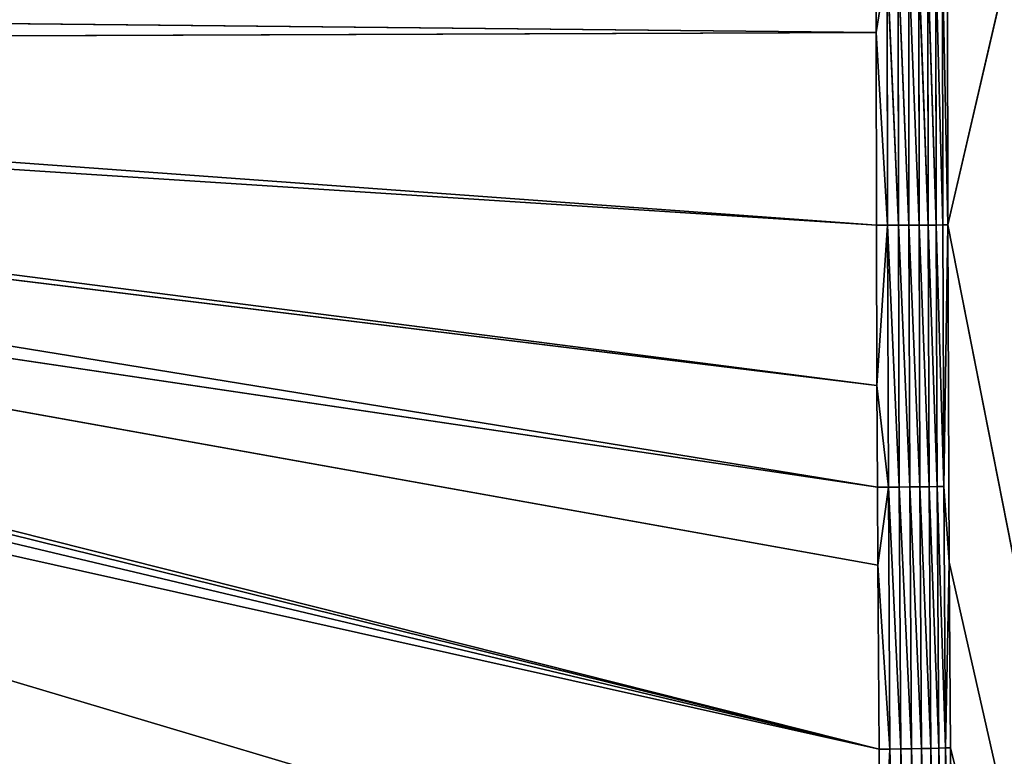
# Model space of a CAD drawing. Extents: x 0 to 500, y 0 to 420.
# Tile 193 of 256: x 384 to 442, y 156 to 199. Entities that reach past the tile are written whole.
import ezdxf

# ---------------------------------------------------------------- set-up
doc = ezdxf.new("R2010")
doc.units = 0
doc.header["$LTSCALE"] = 25.4
doc.layers.get('0').update_dxf_attribs({"linetype": 'CONTINUOUS'})

# ---------------------------------------------------------------- blocks, each defined once
blk = doc.blocks.new('5902539864175_-_S_STL')
at = {"color": 0}
for p, q in [((438.89, 36.285, 233.169), (468.654, 100.113, 105.087)), ((438.89, 36.285, 233.169), (468.654, 100.113, 105.087)), ((438.89, 36.285, 233.169), (468.654, 100.113, 384.122)), ((438.89, 36.285, 233.169), (468.654, 100.113, 384.122)), ((438.973, 36.463, 252.96), (468.654, 100.113, 384.122)), ((438.973, 36.463, 252.96), (468.654, 100.113, 384.122)), ((468.654, 100.113, 384.122), (439.048, 36.624, 263.855)), ((468.654, 100.113, 384.122), (439.048, 36.624, 263.855)), ((439.267, 37.093, 286.61), (438.753, 36.081, 263.866)), ((439.267, 37.093, 286.61), (438.753, 36.081, 263.866)), ((439.048, 36.624, 263.855), (439.267, 37.093, 286.61)), ((439.048, 36.624, 263.855), (439.267, 37.093, 286.61)), ((439.066, 36.752, 294.545), (438.362, 35.541, 263.878)), ((439.066, 36.752, 294.545), (438.362, 35.541, 263.878)), ((438.654, 35.868, 248.521), (438.973, 36.463, 252.96)), ((438.654, 35.868, 248.521), (438.973, 36.463, 252.96)), ((438.753, 36.081, 263.866), (439.066, 36.752, 294.545)), ((438.753, 36.081, 263.866), (439.066, 36.752, 294.545)), ((439.048, 36.624, 263.855), (438.753, 36.081, 263.866)), ((439.048, 36.624, 263.855), (438.753, 36.081, 263.866)), ((438.753, 36.081, 263.866), (438.973, 36.463, 252.96)), ((438.753, 36.081, 263.866), (438.973, 36.463, 252.96)), ((438.89, 36.285, 233.169), (438.973, 36.463, 252.96)), ((438.89, 36.285, 233.169), (438.973, 36.463, 252.96)), ((438.973, 36.463, 252.96), (439.048, 36.624, 263.855)), ((438.973, 36.463, 252.96), (439.048, 36.624, 263.855)), ((438.674, 36.212, 294.565), (437.894, 35.05, 263.89)), ((438.674, 36.212, 294.565), (437.894, 35.05, 263.89)), ((438.654, 35.868, 248.521), (438.206, 35.204, 233.177)), ((438.654, 35.868, 248.521), (438.206, 35.204, 233.177)), ((438.753, 36.081, 263.866), (438.264, 35.329, 248.529)), ((438.753, 36.081, 263.866), (438.264, 35.329, 248.529)), ((438.654, 35.868, 248.521), (438.264, 35.329, 248.529)), ((438.654, 35.868, 248.521), (438.264, 35.329, 248.529)), ((438.674, 36.212, 294.565), (438.362, 35.541, 263.878)), ((438.674, 36.212, 294.565), (438.362, 35.541, 263.878)), ((438.753, 36.081, 263.866), (438.362, 35.541, 263.878)), ((438.753, 36.081, 263.866), (438.362, 35.541, 263.878)), ((438.58, 35.71, 217.824), (438.89, 36.285, 233.169)), ((438.58, 35.71, 217.824), (438.89, 36.285, 233.169)), ((438.596, 35.743, 233.173), (438.89, 36.285, 233.169)), ((438.596, 35.743, 233.173), (438.89, 36.285, 233.169)), ((438.596, 35.743, 233.173), (438.654, 35.868, 248.521)), ((438.596, 35.743, 233.173), (438.654, 35.868, 248.521)), ((438.654, 35.868, 248.521), (438.89, 36.285, 233.169)), ((438.654, 35.868, 248.521), (438.89, 36.285, 233.169)), ((438.654, 35.868, 248.521), (438.753, 36.081, 263.866)), ((438.654, 35.868, 248.521), (438.753, 36.081, 263.866)), ((438.875, 36.252, 219.197), (438.89, 36.285, 233.169)), ((438.875, 36.252, 219.197), (438.89, 36.285, 233.169)), ((437.666, 35.292, 294.602), (436.769, 34.273, 263.911)), ((437.666, 35.292, 294.602), (436.769, 34.273, 263.911)), ((438.204, 35.719, 294.584), (437.358, 34.623, 263.901)), ((438.204, 35.719, 294.584), (437.358, 34.623, 263.901)), ((437.666, 35.292, 294.602), (437.358, 34.623, 263.901)), ((437.666, 35.292, 294.602), (437.358, 34.623, 263.901)), ((438.264, 35.329, 248.529), (437.739, 34.714, 233.18)), ((438.264, 35.329, 248.529), (437.739, 34.714, 233.18)), ((438.362, 35.541, 263.878), (437.796, 34.838, 248.537)), ((438.362, 35.541, 263.878), (437.796, 34.838, 248.537)), ((438.264, 35.329, 248.529), (437.796, 34.838, 248.537)), ((438.264, 35.329, 248.529), (437.796, 34.838, 248.537)), ((438.204, 35.719, 294.584), (437.894, 35.05, 263.89)), ((438.204, 35.719, 294.584), (437.894, 35.05, 263.89)), ((438.362, 35.541, 263.878), (437.894, 35.05, 263.89)), ((438.362, 35.541, 263.878), (437.894, 35.05, 263.89)), ((438.596, 35.743, 233.173), (438.191, 35.172, 217.823)), ((438.596, 35.743, 233.173), (438.191, 35.172, 217.823)), ((438.596, 35.743, 233.173), (438.206, 35.204, 233.177)), ((438.596, 35.743, 233.173), (438.206, 35.204, 233.177)), ((438.264, 35.329, 248.529), (438.206, 35.204, 233.177)), ((438.264, 35.329, 248.529), (438.206, 35.204, 233.177)), ((438.362, 35.541, 263.878), (438.264, 35.329, 248.529)), ((438.362, 35.541, 263.878), (438.264, 35.329, 248.529)), ((438.58, 35.71, 217.824), (438.596, 35.743, 233.173)), ((438.58, 35.71, 217.824), (438.596, 35.743, 233.173)), ((436.446, 34.679, 294.634), (435.499, 33.835, 263.929)), ((436.446, 34.679, 294.634), (435.499, 33.835, 263.929)), ((437.074, 34.942, 294.619), (436.143, 34.009, 263.921)), ((437.074, 34.942, 294.619), (436.143, 34.009, 263.921)), ((436.446, 34.679, 294.634), (436.143, 34.009, 263.921)), ((436.446, 34.679, 294.634), (436.143, 34.009, 263.921)), ((437.074, 34.942, 294.619), (436.769, 34.273, 263.911)), ((437.074, 34.942, 294.619), (436.769, 34.273, 263.911)), ((437.739, 34.714, 233.18), (437.189, 34.254, 217.822)), ((437.739, 34.714, 233.18), (437.189, 34.254, 217.822)), ((437.796, 34.838, 248.537), (437.204, 34.287, 233.184)), ((437.796, 34.838, 248.537), (437.204, 34.287, 233.184)), ((437.739, 34.714, 233.18), (437.204, 34.287, 233.184)), ((437.739, 34.714, 233.18), (437.204, 34.287, 233.184)), ((437.894, 35.05, 263.89), (437.261, 34.411, 248.544)), ((437.894, 35.05, 263.89), (437.261, 34.411, 248.544)), ((437.796, 34.838, 248.537), (437.261, 34.411, 248.544)), ((437.796, 34.838, 248.537), (437.261, 34.411, 248.544)), ((437.894, 35.05, 263.89), (437.358, 34.623, 263.901)), ((437.894, 35.05, 263.89), (437.358, 34.623, 263.901)), ((438.206, 35.204, 233.177), (437.723, 34.681, 217.823)), ((438.206, 35.204, 233.177), (437.723, 34.681, 217.823)), ((437.739, 34.714, 233.18), (437.723, 34.681, 217.823)), ((437.739, 34.714, 233.18), (437.723, 34.681, 217.823)), ((438.206, 35.204, 233.177), (437.739, 34.714, 233.18)), ((438.206, 35.204, 233.177), (437.739, 34.714, 233.18)), ((437.796, 34.838, 248.537), (437.739, 34.714, 233.18)), ((437.796, 34.838, 248.537), (437.739, 34.714, 233.18)), ((437.894, 35.05, 263.89), (437.796, 34.838, 248.537)), ((437.894, 35.05, 263.89), (437.796, 34.838, 248.537)), ((438.206, 35.204, 233.177), (438.191, 35.172, 217.823)), ((438.206, 35.204, 233.177), (438.191, 35.172, 217.823)), ((435.799, 34.506, 294.647), (435.499, 33.835, 263.929)), ((435.799, 34.506, 294.647), (435.499, 33.835, 263.929)), ((436.769, 34.273, 263.911), (436.048, 33.797, 248.557)), ((436.769, 34.273, 263.911), (436.048, 33.797, 248.557)), ((436.769, 34.273, 263.911), (436.143, 34.009, 263.921)), ((436.769, 34.273, 263.911), (436.143, 34.009, 263.921)), ((437.204, 34.287, 233.184), (436.601, 33.904, 217.821)), ((437.204, 34.287, 233.184), (436.601, 33.904, 217.821)), ((437.261, 34.411, 248.544), (436.616, 33.937, 233.187)), ((437.261, 34.411, 248.544), (436.616, 33.937, 233.187)), ((437.204, 34.287, 233.184), (436.616, 33.937, 233.187)), ((437.204, 34.287, 233.184), (436.616, 33.937, 233.187)), ((437.358, 34.623, 263.901), (436.672, 34.061, 248.551)), ((437.358, 34.623, 263.901), (436.672, 34.061, 248.551)), ((437.261, 34.411, 248.544), (436.672, 34.061, 248.551)), ((437.261, 34.411, 248.544), (436.672, 34.061, 248.551)), ((436.769, 34.273, 263.911), (436.672, 34.061, 248.551)), ((436.769, 34.273, 263.911), (436.672, 34.061, 248.551)), ((437.358, 34.623, 263.901), (436.769, 34.273, 263.911)), ((437.358, 34.623, 263.901), (436.769, 34.273, 263.911)), ((437.204, 34.287, 233.184), (437.189, 34.254, 217.822)), ((437.204, 34.287, 233.184), (437.189, 34.254, 217.822)), ((437.261, 34.411, 248.544), (437.204, 34.287, 233.184)), ((437.261, 34.411, 248.544), (437.204, 34.287, 233.184)), ((437.358, 34.623, 263.901), (437.261, 34.411, 248.544)), ((437.358, 34.623, 263.901), (437.261, 34.411, 248.544)), ((285.729, 23.068, 230.616), (434.948, 33.958, 275.14)), ((285.729, 23.068, 230.616), (434.948, 33.958, 275.14)), ((285.729, 23.068, 230.616), (434.856, 33.749, 263.935)), ((285.729, 23.068, 230.616), (434.856, 33.749, 263.935)), ((286.264, 23.068, 228.609), (434.856, 33.749, 263.935)), ((286.264, 23.068, 228.609), (434.856, 33.749, 263.935)), ((286.556, 23.068, 227.271), (434.856, 33.749, 263.935)), ((286.556, 23.068, 227.271), (434.856, 33.749, 263.935)), ((434.856, 33.749, 263.935), (286.688, 23.068, 226.576)), ((434.856, 33.749, 263.935), (286.688, 23.068, 226.576)), ((434.786, 33.59, 253.145), (286.688, 23.068, 226.576)), ((434.786, 33.59, 253.145), (286.688, 23.068, 226.576)), ((286.688, 23.068, 226.576), (434.762, 33.535, 248.567)), ((286.688, 23.068, 226.576), (434.762, 33.535, 248.567)), ((434.762, 33.535, 248.567), (286.997, 23.068, 224.522)), ((434.762, 33.535, 248.567), (286.997, 23.068, 224.522)), ((434.736, 33.476, 242.597), (435.405, 33.622, 248.563)), ((434.736, 33.476, 242.597), (435.405, 33.622, 248.563)), ((434.736, 33.476, 242.597), (434.762, 33.535, 248.567)), ((434.736, 33.476, 242.597), (434.762, 33.535, 248.567)), ((434.762, 33.535, 248.567), (435.405, 33.622, 248.563)), ((434.762, 33.535, 248.567), (435.405, 33.622, 248.563)), ((434.762, 33.535, 248.567), (434.786, 33.59, 253.145)), ((434.762, 33.535, 248.567), (434.786, 33.59, 253.145)), ((434.786, 33.59, 253.145), (435.499, 33.835, 263.929)), ((434.786, 33.59, 253.145), (435.499, 33.835, 263.929)), ((434.786, 33.59, 253.145), (434.856, 33.749, 263.935)), ((434.786, 33.59, 253.145), (434.856, 33.749, 263.935)), ((434.786, 33.59, 253.145), (435.405, 33.622, 248.563)), ((434.786, 33.59, 253.145), (435.405, 33.622, 248.563)), ((434.856, 33.749, 263.935), (434.948, 33.958, 275.14)), ((434.856, 33.749, 263.935), (434.948, 33.958, 275.14)), ((434.856, 33.749, 263.935), (435.499, 33.835, 263.929)), ((434.856, 33.749, 263.935), (435.499, 33.835, 263.929)), ((434.948, 33.958, 275.14), (435.499, 33.835, 263.929)), ((434.948, 33.958, 275.14), (435.499, 33.835, 263.929)), ((435.992, 33.672, 233.19), (435.335, 33.465, 217.821)), ((435.992, 33.672, 233.19), (435.335, 33.465, 217.821)), ((436.048, 33.797, 248.557), (435.349, 33.497, 233.192)), ((436.048, 33.797, 248.557), (435.349, 33.497, 233.192)), ((435.992, 33.672, 233.19), (435.349, 33.497, 233.192)), ((435.992, 33.672, 233.19), (435.349, 33.497, 233.192)), ((435.405, 33.622, 248.563), (435.349, 33.497, 233.192)), ((435.405, 33.622, 248.563), (435.349, 33.497, 233.192)), ((436.143, 34.009, 263.921), (435.405, 33.622, 248.563)), ((436.143, 34.009, 263.921), (435.405, 33.622, 248.563)), ((435.499, 33.835, 263.929), (435.405, 33.622, 248.563)), ((435.499, 33.835, 263.929), (435.405, 33.622, 248.563)), ((436.048, 33.797, 248.557), (435.405, 33.622, 248.563)), ((436.048, 33.797, 248.557), (435.405, 33.622, 248.563)), ((436.143, 34.009, 263.921), (435.499, 33.835, 263.929)), ((436.143, 34.009, 263.921), (435.499, 33.835, 263.929)), ((436.616, 33.937, 233.187), (435.977, 33.64, 217.821)), ((436.616, 33.937, 233.187), (435.977, 33.64, 217.821)), ((435.992, 33.672, 233.19), (435.977, 33.64, 217.821)), ((435.992, 33.672, 233.19), (435.977, 33.64, 217.821)), ((436.672, 34.061, 248.551), (435.992, 33.672, 233.19)), ((436.672, 34.061, 248.551), (435.992, 33.672, 233.19)), ((436.616, 33.937, 233.187), (435.992, 33.672, 233.19)), ((436.616, 33.937, 233.187), (435.992, 33.672, 233.19)), ((436.048, 33.797, 248.557), (435.992, 33.672, 233.19)), ((436.048, 33.797, 248.557), (435.992, 33.672, 233.19)), ((436.672, 34.061, 248.551), (436.048, 33.797, 248.557)), ((436.672, 34.061, 248.551), (436.048, 33.797, 248.557)), ((436.143, 34.009, 263.921), (436.048, 33.797, 248.557)), ((436.143, 34.009, 263.921), (436.048, 33.797, 248.557)), ((436.616, 33.937, 233.187), (436.601, 33.904, 217.821)), ((436.616, 33.937, 233.187), (436.601, 33.904, 217.821)), ((436.672, 34.061, 248.551), (436.616, 33.937, 233.187)), ((436.672, 34.061, 248.551), (436.616, 33.937, 233.187)), ((434.736, 33.476, 242.597), (286.997, 23.068, 224.522)), ((434.736, 33.476, 242.597), (286.997, 23.068, 224.522)), ((434.736, 33.476, 242.597), (287.093, 23.068, 223.653)), ((434.736, 33.476, 242.597), (287.093, 23.068, 223.653)), ((434.707, 33.411, 233.194), (287.093, 23.068, 223.653)), ((434.707, 33.411, 233.194), (287.093, 23.068, 223.653)), ((434.707, 33.411, 233.194), (287.192, 23.068, 222.453)), ((434.707, 33.411, 233.194), (287.192, 23.068, 222.453)), ((434.692, 33.377, 221.872), (287.192, 23.068, 222.453)), ((434.692, 33.377, 221.872), (287.192, 23.068, 222.453)), ((434.692, 33.377, 221.872), (287.27, 23.068, 220.378)), ((434.692, 33.377, 221.872), (287.27, 23.068, 220.378)), ((434.692, 33.377, 221.872), (435.349, 33.497, 233.192)), ((434.692, 33.377, 221.872), (435.349, 33.497, 233.192)), ((434.692, 33.377, 221.872), (435.335, 33.465, 217.821)), ((434.692, 33.377, 221.872), (435.335, 33.465, 217.821)), ((434.692, 33.377, 221.872), (434.707, 33.411, 233.194)), ((434.692, 33.377, 221.872), (434.707, 33.411, 233.194)), ((434.692, 33.377, 220), (434.692, 33.377, 221.872)), ((434.692, 33.377, 220), (434.692, 33.377, 221.872)), ((434.707, 33.411, 233.194), (435.349, 33.497, 233.192)), ((434.707, 33.411, 233.194), (435.349, 33.497, 233.192)), ((434.707, 33.411, 233.194), (434.736, 33.476, 242.597)), ((434.707, 33.411, 233.194), (434.736, 33.476, 242.597)), ((435.349, 33.497, 233.192), (434.736, 33.476, 242.597)), ((435.349, 33.497, 233.192), (434.736, 33.476, 242.597)), ((435.349, 33.497, 233.192), (435.335, 33.465, 217.821)), ((435.349, 33.497, 233.192), (435.335, 33.465, 217.821))]:
    blk.add_line(p, q, dxfattribs=at)
mesh = blk.add_polyface(dxfattribs=at)
corners = [(468.654, 100.113, 105.087), (438.875, 36.252, 219.197), (438.89, 36.285, 233.169)]
mesh.append_faces([[corners[k] for k in face] for face in [(0, 1, 2)]], dxfattribs={"color": 0})
mesh = blk.add_polyface(dxfattribs=at)
corners = [(468.654, 100.113, 105.087), (438.89, 36.285, 233.169), (468.654, 100.113, 384.122)]
mesh.append_faces([[corners[k] for k in face] for face in [(0, 1, 2)]], dxfattribs={"color": 0})
mesh = blk.add_polyface(dxfattribs=at)
corners = [(468.654, 100.113, 384.122), (438.89, 36.285, 233.169), (438.973, 36.463, 252.96)]
mesh.append_faces([[corners[k] for k in face] for face in [(0, 1, 2)]], dxfattribs={"color": 0})
mesh = blk.add_polyface(dxfattribs=at)
corners = [(468.654, 100.113, 384.122), (438.973, 36.463, 252.96), (439.048, 36.624, 263.855)]
mesh.append_faces([[corners[k] for k in face] for face in [(0, 1, 2)]], dxfattribs={"color": 0})
mesh = blk.add_polyface(dxfattribs=at)
corners = [(468.654, 100.113, 384.122), (439.048, 36.624, 263.855), (439.267, 37.093, 286.61)]
mesh.append_faces([[corners[k] for k in face] for face in [(0, 1, 2)]], dxfattribs={"color": 0})
mesh = blk.add_polyface(dxfattribs=at)
corners = [(439.267, 37.093, 286.61), (438.753, 36.081, 263.866), (439.066, 36.752, 294.545)]
mesh.append_faces([[corners[k] for k in face] for face in [(0, 1, 2)]], dxfattribs={"color": 0})
mesh = blk.add_polyface(dxfattribs=at)
corners = [(439.267, 37.093, 286.61), (439.048, 36.624, 263.855), (438.753, 36.081, 263.866)]
mesh.append_faces([[corners[k] for k in face] for face in [(0, 1, 2)]], dxfattribs={"color": 0})
mesh = blk.add_polyface(dxfattribs=at)
corners = [(436.078, 36.491, 353.872), (280.265, 23.068, 241.755), (279.006, 23.068, 243.407)]
mesh.append_faces([[corners[k] for k in face] for face in [(0, 1, 2)]], dxfattribs={"color": 0})
mesh = blk.add_polyface(dxfattribs=at)
corners = [(419.553, 35.644, 355.618), (436.078, 36.491, 353.872), (279.006, 23.068, 243.407)]
mesh.append_faces([[corners[k] for k in face] for face in [(0, 1, 2)]], dxfattribs={"color": 0})
mesh = blk.add_polyface(dxfattribs=at)
corners = [(436.078, 36.491, 353.872), (280.991, 23.068, 240.707), (280.265, 23.068, 241.755)]
mesh.append_faces([[corners[k] for k in face] for face in [(0, 1, 2)]], dxfattribs={"color": 0})
mesh = blk.add_polyface(dxfattribs=at)
corners = [(436.078, 36.491, 353.872), (281.43, 23.068, 240.035), (280.991, 23.068, 240.707)]
mesh.append_faces([[corners[k] for k in face] for face in [(0, 1, 2)]], dxfattribs={"color": 0})
mesh = blk.add_polyface(dxfattribs=at)
corners = [(436.078, 36.491, 353.872), (435.806, 35.884, 338.828), (281.43, 23.068, 240.035)]
mesh.append_faces([[corners[k] for k in face] for face in [(0, 1, 2)]], dxfattribs={"color": 0})
mesh = blk.add_polyface(dxfattribs=at)
corners = [(439.066, 36.752, 294.545), (438.362, 35.541, 263.878), (438.674, 36.212, 294.565)]
mesh.append_faces([[corners[k] for k in face] for face in [(0, 1, 2)]], dxfattribs={"color": 0})
mesh = blk.add_polyface(dxfattribs=at)
corners = [(439.066, 36.752, 294.545), (438.753, 36.081, 263.866), (438.362, 35.541, 263.878)]
mesh.append_faces([[corners[k] for k in face] for face in [(0, 1, 2)]], dxfattribs={"color": 0})
mesh = blk.add_polyface(dxfattribs=at)
corners = [(438.973, 36.463, 252.96), (438.89, 36.285, 233.169), (438.654, 35.868, 248.521)]
mesh.append_faces([[corners[k] for k in face] for face in [(0, 1, 2)]], dxfattribs={"color": 0})
mesh = blk.add_polyface(dxfattribs=at)
corners = [(438.973, 36.463, 252.96), (438.654, 35.868, 248.521), (438.753, 36.081, 263.866)]
mesh.append_faces([[corners[k] for k in face] for face in [(0, 1, 2)]], dxfattribs={"color": 0})
mesh = blk.add_polyface(dxfattribs=at)
corners = [(439.048, 36.624, 263.855), (438.973, 36.463, 252.96), (438.753, 36.081, 263.866)]
mesh.append_faces([[corners[k] for k in face] for face in [(0, 1, 2)]], dxfattribs={"color": 0})
mesh = blk.add_polyface(dxfattribs=at)
corners = [(435.806, 35.884, 338.828), (435.583, 35.384, 325.359), (281.43, 23.068, 240.035)]
mesh.append_faces([[corners[k] for k in face] for face in [(0, 1, 2)]], dxfattribs={"color": 0})
mesh = blk.add_polyface(dxfattribs=at)
corners = [(438.674, 36.212, 294.565), (437.894, 35.05, 263.89), (438.204, 35.719, 294.584)]
mesh.append_faces([[corners[k] for k in face] for face in [(0, 1, 2)]], dxfattribs={"color": 0})
mesh = blk.add_polyface(dxfattribs=at)
corners = [(438.674, 36.212, 294.565), (438.362, 35.541, 263.878), (437.894, 35.05, 263.89)]
mesh.append_faces([[corners[k] for k in face] for face in [(0, 1, 2)]], dxfattribs={"color": 0})
mesh = blk.add_polyface(dxfattribs=at)
corners = [(438.654, 35.868, 248.521), (438.206, 35.204, 233.177), (438.264, 35.329, 248.529)]
mesh.append_faces([[corners[k] for k in face] for face in [(0, 1, 2)]], dxfattribs={"color": 0})
mesh = blk.add_polyface(dxfattribs=at)
corners = [(438.654, 35.868, 248.521), (438.596, 35.743, 233.173), (438.206, 35.204, 233.177)]
mesh.append_faces([[corners[k] for k in face] for face in [(0, 1, 2)]], dxfattribs={"color": 0})
mesh = blk.add_polyface(dxfattribs=at)
corners = [(438.753, 36.081, 263.866), (438.264, 35.329, 248.529), (438.362, 35.541, 263.878)]
mesh.append_faces([[corners[k] for k in face] for face in [(0, 1, 2)]], dxfattribs={"color": 0})
mesh = blk.add_polyface(dxfattribs=at)
corners = [(438.753, 36.081, 263.866), (438.654, 35.868, 248.521), (438.264, 35.329, 248.529)]
mesh.append_faces([[corners[k] for k in face] for face in [(0, 1, 2)]], dxfattribs={"color": 0})
mesh = blk.add_polyface(dxfattribs=at)
corners = [(438.89, 36.285, 233.169), (438.875, 36.252, 219.197), (438.58, 35.71, 217.824)]
mesh.append_faces([[corners[k] for k in face] for face in [(0, 1, 2)]], dxfattribs={"color": 0})
mesh = blk.add_polyface(dxfattribs=at)
corners = [(438.89, 36.285, 233.169), (438.58, 35.71, 217.824), (438.596, 35.743, 233.173)]
mesh.append_faces([[corners[k] for k in face] for face in [(0, 1, 2)]], dxfattribs={"color": 0})
mesh = blk.add_polyface(dxfattribs=at)
corners = [(438.89, 36.285, 233.169), (438.596, 35.743, 233.173), (438.654, 35.868, 248.521)]
mesh.append_faces([[corners[k] for k in face] for face in [(0, 1, 2)]], dxfattribs={"color": 0})
mesh = blk.add_polyface(dxfattribs=at)
corners = [(419.553, 35.644, 355.618), (279.006, 23.068, 243.407), (400.669, 34.615, 355.153)]
mesh.append_faces([[corners[k] for k in face] for face in [(0, 1, 2)]], dxfattribs={"color": 0})
mesh = blk.add_polyface(dxfattribs=at)
corners = [(435.583, 35.384, 325.359), (282.497, 23.068, 238.253), (281.43, 23.068, 240.035)]
mesh.append_faces([[corners[k] for k in face] for face in [(0, 1, 2)]], dxfattribs={"color": 0})
mesh = blk.add_polyface(dxfattribs=at)
corners = [(435.583, 35.384, 325.359), (435.565, 35.346, 324.279), (282.497, 23.068, 238.253)]
mesh.append_faces([[corners[k] for k in face] for face in [(0, 1, 2)]], dxfattribs={"color": 0})
mesh = blk.add_polyface(dxfattribs=at)
corners = [(435.565, 35.346, 324.279), (282.871, 23.068, 237.57), (282.497, 23.068, 238.253)]
mesh.append_faces([[corners[k] for k in face] for face in [(0, 1, 2)]], dxfattribs={"color": 0})
mesh = blk.add_polyface(dxfattribs=at)
corners = [(435.565, 35.346, 324.279), (283.463, 23.068, 236.415), (282.871, 23.068, 237.57)]
mesh.append_faces([[corners[k] for k in face] for face in [(0, 1, 2)]], dxfattribs={"color": 0})
mesh = blk.add_polyface(dxfattribs=at)
corners = [(435.565, 35.346, 324.279), (435.371, 34.909, 311.244), (283.463, 23.068, 236.415)]
mesh.append_faces([[corners[k] for k in face] for face in [(0, 1, 2)]], dxfattribs={"color": 0})
mesh = blk.add_polyface(dxfattribs=at)
corners = [(437.074, 34.942, 294.619), (437.666, 35.292, 294.602), (436.769, 34.273, 263.911)]
mesh.append_faces([[corners[k] for k in face] for face in [(0, 1, 2)]], dxfattribs={"color": 0})
mesh = blk.add_polyface(dxfattribs=at)
corners = [(437.666, 35.292, 294.602), (437.358, 34.623, 263.901), (436.769, 34.273, 263.911)]
mesh.append_faces([[corners[k] for k in face] for face in [(0, 1, 2)]], dxfattribs={"color": 0})
mesh = blk.add_polyface(dxfattribs=at)
corners = [(437.666, 35.292, 294.602), (438.204, 35.719, 294.584), (437.358, 34.623, 263.901)]
mesh.append_faces([[corners[k] for k in face] for face in [(0, 1, 2)]], dxfattribs={"color": 0})
mesh = blk.add_polyface(dxfattribs=at)
corners = [(438.204, 35.719, 294.584), (437.894, 35.05, 263.89), (437.358, 34.623, 263.901)]
mesh.append_faces([[corners[k] for k in face] for face in [(0, 1, 2)]], dxfattribs={"color": 0})
mesh = blk.add_polyface(dxfattribs=at)
corners = [(438.264, 35.329, 248.529), (437.739, 34.714, 233.18), (437.796, 34.838, 248.537)]
mesh.append_faces([[corners[k] for k in face] for face in [(0, 1, 2)]], dxfattribs={"color": 0})
mesh = blk.add_polyface(dxfattribs=at)
corners = [(438.264, 35.329, 248.529), (438.206, 35.204, 233.177), (437.739, 34.714, 233.18)]
mesh.append_faces([[corners[k] for k in face] for face in [(0, 1, 2)]], dxfattribs={"color": 0})
mesh = blk.add_polyface(dxfattribs=at)
corners = [(438.362, 35.541, 263.878), (437.796, 34.838, 248.537), (437.894, 35.05, 263.89)]
mesh.append_faces([[corners[k] for k in face] for face in [(0, 1, 2)]], dxfattribs={"color": 0})
mesh = blk.add_polyface(dxfattribs=at)
corners = [(438.362, 35.541, 263.878), (438.264, 35.329, 248.529), (437.796, 34.838, 248.537)]
mesh.append_faces([[corners[k] for k in face] for face in [(0, 1, 2)]], dxfattribs={"color": 0})
mesh = blk.add_polyface(dxfattribs=at)
corners = [(438.596, 35.743, 233.173), (438.191, 35.172, 217.823), (438.206, 35.204, 233.177)]
mesh.append_faces([[corners[k] for k in face] for face in [(0, 1, 2)]], dxfattribs={"color": 0})
mesh = blk.add_polyface(dxfattribs=at)
corners = [(438.596, 35.743, 233.173), (438.58, 35.71, 217.824), (438.191, 35.172, 217.823)]
mesh.append_faces([[corners[k] for k in face] for face in [(0, 1, 2)]], dxfattribs={"color": 0})
mesh = blk.add_polyface(dxfattribs=at)
corners = [(435.371, 34.909, 311.244), (435.201, 34.527, 298.489), (283.463, 23.068, 236.415)]
mesh.append_faces([[corners[k] for k in face] for face in [(0, 1, 2)]], dxfattribs={"color": 0})
mesh = blk.add_polyface(dxfattribs=at)
corners = [(435.799, 34.506, 294.647), (436.446, 34.679, 294.634), (435.499, 33.835, 263.929)]
mesh.append_faces([[corners[k] for k in face] for face in [(0, 1, 2)]], dxfattribs={"color": 0})
mesh = blk.add_polyface(dxfattribs=at)
corners = [(436.446, 34.679, 294.634), (436.143, 34.009, 263.921), (435.499, 33.835, 263.929)]
mesh.append_faces([[corners[k] for k in face] for face in [(0, 1, 2)]], dxfattribs={"color": 0})
mesh = blk.add_polyface(dxfattribs=at)
corners = [(436.446, 34.679, 294.634), (437.074, 34.942, 294.619), (436.143, 34.009, 263.921)]
mesh.append_faces([[corners[k] for k in face] for face in [(0, 1, 2)]], dxfattribs={"color": 0})
mesh = blk.add_polyface(dxfattribs=at)
corners = [(437.074, 34.942, 294.619), (436.769, 34.273, 263.911), (436.143, 34.009, 263.921)]
mesh.append_faces([[corners[k] for k in face] for face in [(0, 1, 2)]], dxfattribs={"color": 0})
mesh = blk.add_polyface(dxfattribs=at)
corners = [(437.204, 34.287, 233.184), (437.739, 34.714, 233.18), (437.189, 34.254, 217.822)]
mesh.append_faces([[corners[k] for k in face] for face in [(0, 1, 2)]], dxfattribs={"color": 0})
mesh = blk.add_polyface(dxfattribs=at)
corners = [(437.739, 34.714, 233.18), (437.723, 34.681, 217.823), (437.189, 34.254, 217.822)]
mesh.append_faces([[corners[k] for k in face] for face in [(0, 1, 2)]], dxfattribs={"color": 0})
mesh = blk.add_polyface(dxfattribs=at)
corners = [(437.261, 34.411, 248.544), (437.796, 34.838, 248.537), (437.204, 34.287, 233.184)]
mesh.append_faces([[corners[k] for k in face] for face in [(0, 1, 2)]], dxfattribs={"color": 0})
mesh = blk.add_polyface(dxfattribs=at)
corners = [(437.796, 34.838, 248.537), (437.739, 34.714, 233.18), (437.204, 34.287, 233.184)]
mesh.append_faces([[corners[k] for k in face] for face in [(0, 1, 2)]], dxfattribs={"color": 0})
mesh = blk.add_polyface(dxfattribs=at)
corners = [(437.358, 34.623, 263.901), (437.894, 35.05, 263.89), (437.261, 34.411, 248.544)]
mesh.append_faces([[corners[k] for k in face] for face in [(0, 1, 2)]], dxfattribs={"color": 0})
mesh = blk.add_polyface(dxfattribs=at)
corners = [(437.894, 35.05, 263.89), (437.796, 34.838, 248.537), (437.261, 34.411, 248.544)]
mesh.append_faces([[corners[k] for k in face] for face in [(0, 1, 2)]], dxfattribs={"color": 0})
mesh = blk.add_polyface(dxfattribs=at)
corners = [(438.206, 35.204, 233.177), (437.723, 34.681, 217.823), (437.739, 34.714, 233.18)]
mesh.append_faces([[corners[k] for k in face] for face in [(0, 1, 2)]], dxfattribs={"color": 0})
mesh = blk.add_polyface(dxfattribs=at)
corners = [(438.206, 35.204, 233.177), (438.191, 35.172, 217.823), (437.723, 34.681, 217.823)]
mesh.append_faces([[corners[k] for k in face] for face in [(0, 1, 2)]], dxfattribs={"color": 0})
mesh = blk.add_polyface(dxfattribs=at)
corners = [(400.669, 34.615, 355.153), (278.812, 23.068, 243.645), (277.657, 23.068, 244.987)]
mesh.append_faces([[corners[k] for k in face] for face in [(0, 1, 2)]], dxfattribs={"color": 0})
mesh = blk.add_polyface(dxfattribs=at)
corners = [(400.669, 34.615, 355.153), (277.657, 23.068, 244.987), (389.686, 34.041, 354.895)]
mesh.append_faces([[corners[k] for k in face] for face in [(0, 1, 2)]], dxfattribs={"color": 0})
mesh = blk.add_polyface(dxfattribs=at)
corners = [(400.669, 34.615, 355.153), (279.006, 23.068, 243.407), (278.812, 23.068, 243.645)]
mesh.append_faces([[corners[k] for k in face] for face in [(0, 1, 2)]], dxfattribs={"color": 0})
mesh = blk.add_polyface(dxfattribs=at)
corners = [(435.201, 34.527, 298.489), (284.326, 23.068, 234.525), (283.463, 23.068, 236.415)]
mesh.append_faces([[corners[k] for k in face] for face in [(0, 1, 2)]], dxfattribs={"color": 0})
mesh = blk.add_polyface(dxfattribs=at)
corners = [(435.201, 34.527, 298.489), (284.435, 23.068, 234.264), (284.326, 23.068, 234.525)]
mesh.append_faces([[corners[k] for k in face] for face in [(0, 1, 2)]], dxfattribs={"color": 0})
mesh = blk.add_polyface(dxfattribs=at)
corners = [(435.201, 34.527, 298.489), (435.154, 34.422, 294.657), (284.435, 23.068, 234.264)]
mesh.append_faces([[corners[k] for k in face] for face in [(0, 1, 2)]], dxfattribs={"color": 0})
mesh = blk.add_polyface(dxfattribs=at)
corners = [(435.154, 34.422, 294.657), (285.082, 23.068, 232.59), (284.435, 23.068, 234.264)]
mesh.append_faces([[corners[k] for k in face] for face in [(0, 1, 2)]], dxfattribs={"color": 0})
mesh = blk.add_polyface(dxfattribs=at)
corners = [(435.154, 34.422, 294.657), (435.062, 34.215, 286.6), (285.082, 23.068, 232.59)]
mesh.append_faces([[corners[k] for k in face] for face in [(0, 1, 2)]], dxfattribs={"color": 0})
mesh = blk.add_polyface(dxfattribs=at)
corners = [(435.062, 34.215, 286.6), (285.667, 23.068, 230.82), (285.082, 23.068, 232.59)]
mesh.append_faces([[corners[k] for k in face] for face in [(0, 1, 2)]], dxfattribs={"color": 0})
mesh = blk.add_polyface(dxfattribs=at)
corners = [(435.062, 34.215, 286.6), (285.729, 23.068, 230.616), (285.667, 23.068, 230.82)]
mesh.append_faces([[corners[k] for k in face] for face in [(0, 1, 2)]], dxfattribs={"color": 0})
mesh = blk.add_polyface(dxfattribs=at)
corners = [(435.062, 34.215, 286.6), (434.948, 33.958, 275.14), (285.729, 23.068, 230.616)]
mesh.append_faces([[corners[k] for k in face] for face in [(0, 1, 2)]], dxfattribs={"color": 0})
mesh = blk.add_polyface(dxfattribs=at)
corners = [(435.799, 34.506, 294.647), (435.499, 33.835, 263.929), (434.948, 33.958, 275.14)]
mesh.append_faces([[corners[k] for k in face] for face in [(0, 1, 2)]], dxfattribs={"color": 0})
mesh = blk.add_polyface(dxfattribs=at)
corners = [(436.143, 34.009, 263.921), (436.769, 34.273, 263.911), (436.048, 33.797, 248.557)]
mesh.append_faces([[corners[k] for k in face] for face in [(0, 1, 2)]], dxfattribs={"color": 0})
mesh = blk.add_polyface(dxfattribs=at)
corners = [(436.769, 34.273, 263.911), (436.672, 34.061, 248.551), (436.048, 33.797, 248.557)]
mesh.append_faces([[corners[k] for k in face] for face in [(0, 1, 2)]], dxfattribs={"color": 0})
mesh = blk.add_polyface(dxfattribs=at)
corners = [(436.616, 33.937, 233.187), (437.204, 34.287, 233.184), (436.601, 33.904, 217.821)]
mesh.append_faces([[corners[k] for k in face] for face in [(0, 1, 2)]], dxfattribs={"color": 0})
mesh = blk.add_polyface(dxfattribs=at)
corners = [(437.204, 34.287, 233.184), (437.189, 34.254, 217.822), (436.601, 33.904, 217.821)]
mesh.append_faces([[corners[k] for k in face] for face in [(0, 1, 2)]], dxfattribs={"color": 0})
mesh = blk.add_polyface(dxfattribs=at)
corners = [(436.672, 34.061, 248.551), (437.261, 34.411, 248.544), (436.616, 33.937, 233.187)]
mesh.append_faces([[corners[k] for k in face] for face in [(0, 1, 2)]], dxfattribs={"color": 0})
mesh = blk.add_polyface(dxfattribs=at)
corners = [(437.261, 34.411, 248.544), (437.204, 34.287, 233.184), (436.616, 33.937, 233.187)]
mesh.append_faces([[corners[k] for k in face] for face in [(0, 1, 2)]], dxfattribs={"color": 0})
mesh = blk.add_polyface(dxfattribs=at)
corners = [(436.769, 34.273, 263.911), (437.358, 34.623, 263.901), (436.672, 34.061, 248.551)]
mesh.append_faces([[corners[k] for k in face] for face in [(0, 1, 2)]], dxfattribs={"color": 0})
mesh = blk.add_polyface(dxfattribs=at)
corners = [(437.358, 34.623, 263.901), (437.261, 34.411, 248.544), (436.672, 34.061, 248.551)]
mesh.append_faces([[corners[k] for k in face] for face in [(0, 1, 2)]], dxfattribs={"color": 0})
mesh = blk.add_polyface(dxfattribs=at)
corners = [(389.686, 34.041, 354.895), (277.657, 23.068, 244.987), (383.702, 33.736, 354.758)]
mesh.append_faces([[corners[k] for k in face] for face in [(0, 1, 2)]], dxfattribs={"color": 0})
mesh = blk.add_polyface(dxfattribs=at)
corners = [(434.948, 33.958, 275.14), (434.856, 33.749, 263.935), (285.729, 23.068, 230.616)]
mesh.append_faces([[corners[k] for k in face] for face in [(0, 1, 2)]], dxfattribs={"color": 0})
mesh = blk.add_polyface(dxfattribs=at)
corners = [(434.856, 33.749, 263.935), (286.264, 23.068, 228.609), (285.729, 23.068, 230.616)]
mesh.append_faces([[corners[k] for k in face] for face in [(0, 1, 2)]], dxfattribs={"color": 0})
mesh = blk.add_polyface(dxfattribs=at)
corners = [(434.856, 33.749, 263.935), (286.556, 23.068, 227.271), (286.264, 23.068, 228.609)]
mesh.append_faces([[corners[k] for k in face] for face in [(0, 1, 2)]], dxfattribs={"color": 0})
mesh = blk.add_polyface(dxfattribs=at)
corners = [(434.856, 33.749, 263.935), (286.688, 23.068, 226.576), (286.556, 23.068, 227.271)]
mesh.append_faces([[corners[k] for k in face] for face in [(0, 1, 2)]], dxfattribs={"color": 0})
mesh = blk.add_polyface(dxfattribs=at)
corners = [(434.856, 33.749, 263.935), (434.786, 33.59, 253.145), (286.688, 23.068, 226.576)]
mesh.append_faces([[corners[k] for k in face] for face in [(0, 1, 2)]], dxfattribs={"color": 0})
mesh = blk.add_polyface(dxfattribs=at)
corners = [(434.786, 33.59, 253.145), (434.762, 33.535, 248.567), (286.688, 23.068, 226.576)]
mesh.append_faces([[corners[k] for k in face] for face in [(0, 1, 2)]], dxfattribs={"color": 0})
mesh = blk.add_polyface(dxfattribs=at)
corners = [(434.762, 33.535, 248.567), (286.997, 23.068, 224.522), (286.688, 23.068, 226.576)]
mesh.append_faces([[corners[k] for k in face] for face in [(0, 1, 2)]], dxfattribs={"color": 0})
mesh = blk.add_polyface(dxfattribs=at)
corners = [(434.762, 33.535, 248.567), (434.736, 33.476, 242.597), (286.997, 23.068, 224.522)]
mesh.append_faces([[corners[k] for k in face] for face in [(0, 1, 2)]], dxfattribs={"color": 0})
mesh = blk.add_polyface(dxfattribs=at)
corners = [(435.405, 33.622, 248.563), (435.349, 33.497, 233.192), (434.736, 33.476, 242.597)]
mesh.append_faces([[corners[k] for k in face] for face in [(0, 1, 2)]], dxfattribs={"color": 0})
mesh = blk.add_polyface(dxfattribs=at)
corners = [(434.762, 33.535, 248.567), (435.405, 33.622, 248.563), (434.736, 33.476, 242.597)]
mesh.append_faces([[corners[k] for k in face] for face in [(0, 1, 2)]], dxfattribs={"color": 0})
mesh = blk.add_polyface(dxfattribs=at)
corners = [(434.786, 33.59, 253.145), (435.405, 33.622, 248.563), (434.762, 33.535, 248.567)]
mesh.append_faces([[corners[k] for k in face] for face in [(0, 1, 2)]], dxfattribs={"color": 0})
mesh = blk.add_polyface(dxfattribs=at)
corners = [(435.499, 33.835, 263.929), (435.405, 33.622, 248.563), (434.786, 33.59, 253.145)]
mesh.append_faces([[corners[k] for k in face] for face in [(0, 1, 2)]], dxfattribs={"color": 0})
mesh = blk.add_polyface(dxfattribs=at)
corners = [(434.856, 33.749, 263.935), (435.499, 33.835, 263.929), (434.786, 33.59, 253.145)]
mesh.append_faces([[corners[k] for k in face] for face in [(0, 1, 2)]], dxfattribs={"color": 0})
mesh = blk.add_polyface(dxfattribs=at)
corners = [(434.948, 33.958, 275.14), (435.499, 33.835, 263.929), (434.856, 33.749, 263.935)]
mesh.append_faces([[corners[k] for k in face] for face in [(0, 1, 2)]], dxfattribs={"color": 0})
mesh = blk.add_polyface(dxfattribs=at)
corners = [(435.349, 33.497, 233.192), (435.992, 33.672, 233.19), (435.335, 33.465, 217.821)]
mesh.append_faces([[corners[k] for k in face] for face in [(0, 1, 2)]], dxfattribs={"color": 0})
mesh = blk.add_polyface(dxfattribs=at)
corners = [(435.992, 33.672, 233.19), (435.977, 33.64, 217.821), (435.335, 33.465, 217.821)]
mesh.append_faces([[corners[k] for k in face] for face in [(0, 1, 2)]], dxfattribs={"color": 0})
mesh = blk.add_polyface(dxfattribs=at)
corners = [(435.405, 33.622, 248.563), (436.048, 33.797, 248.557), (435.349, 33.497, 233.192)]
mesh.append_faces([[corners[k] for k in face] for face in [(0, 1, 2)]], dxfattribs={"color": 0})
mesh = blk.add_polyface(dxfattribs=at)
corners = [(436.048, 33.797, 248.557), (435.992, 33.672, 233.19), (435.349, 33.497, 233.192)]
mesh.append_faces([[corners[k] for k in face] for face in [(0, 1, 2)]], dxfattribs={"color": 0})
mesh = blk.add_polyface(dxfattribs=at)
corners = [(435.499, 33.835, 263.929), (436.143, 34.009, 263.921), (435.405, 33.622, 248.563)]
mesh.append_faces([[corners[k] for k in face] for face in [(0, 1, 2)]], dxfattribs={"color": 0})
mesh = blk.add_polyface(dxfattribs=at)
corners = [(436.143, 34.009, 263.921), (436.048, 33.797, 248.557), (435.405, 33.622, 248.563)]
mesh.append_faces([[corners[k] for k in face] for face in [(0, 1, 2)]], dxfattribs={"color": 0})
mesh = blk.add_polyface(dxfattribs=at)
corners = [(435.992, 33.672, 233.19), (436.616, 33.937, 233.187), (435.977, 33.64, 217.821)]
mesh.append_faces([[corners[k] for k in face] for face in [(0, 1, 2)]], dxfattribs={"color": 0})
mesh = blk.add_polyface(dxfattribs=at)
corners = [(436.616, 33.937, 233.187), (436.601, 33.904, 217.821), (435.977, 33.64, 217.821)]
mesh.append_faces([[corners[k] for k in face] for face in [(0, 1, 2)]], dxfattribs={"color": 0})
mesh = blk.add_polyface(dxfattribs=at)
corners = [(436.048, 33.797, 248.557), (436.672, 34.061, 248.551), (435.992, 33.672, 233.19)]
mesh.append_faces([[corners[k] for k in face] for face in [(0, 1, 2)]], dxfattribs={"color": 0})
mesh = blk.add_polyface(dxfattribs=at)
corners = [(436.672, 34.061, 248.551), (436.616, 33.937, 233.187), (435.992, 33.672, 233.19)]
mesh.append_faces([[corners[k] for k in face] for face in [(0, 1, 2)]], dxfattribs={"color": 0})
mesh = blk.add_polyface(dxfattribs=at)
corners = [(434.736, 33.476, 242.597), (287.093, 23.068, 223.653), (286.997, 23.068, 224.522)]
mesh.append_faces([[corners[k] for k in face] for face in [(0, 1, 2)]], dxfattribs={"color": 0})
mesh = blk.add_polyface(dxfattribs=at)
corners = [(434.736, 33.476, 242.597), (434.707, 33.411, 233.194), (287.093, 23.068, 223.653)]
mesh.append_faces([[corners[k] for k in face] for face in [(0, 1, 2)]], dxfattribs={"color": 0})
mesh = blk.add_polyface(dxfattribs=at)
corners = [(434.707, 33.411, 233.194), (287.192, 23.068, 222.453), (287.093, 23.068, 223.653)]
mesh.append_faces([[corners[k] for k in face] for face in [(0, 1, 2)]], dxfattribs={"color": 0})
mesh = blk.add_polyface(dxfattribs=at)
corners = [(434.707, 33.411, 233.194), (434.692, 33.377, 221.872), (287.192, 23.068, 222.453)]
mesh.append_faces([[corners[k] for k in face] for face in [(0, 1, 2)]], dxfattribs={"color": 0})
mesh = blk.add_polyface(dxfattribs=at)
corners = [(287.192, 23.068, 222.453), (434.692, 33.377, 221.872), (287.27, 23.068, 220.378)]
mesh.append_faces([[corners[k] for k in face] for face in [(0, 1, 2)]], dxfattribs={"color": 0})
mesh = blk.add_polyface(dxfattribs=at)
corners = [(434.692, 33.377, 221.872), (434.692, 33.377, 220), (287.27, 23.068, 220.378)]
mesh.append_faces([[corners[k] for k in face] for face in [(0, 1, 2)]], dxfattribs={"color": 0})
mesh = blk.add_polyface(dxfattribs=at)
corners = [(435.349, 33.497, 233.192), (435.335, 33.465, 217.821), (434.692, 33.377, 221.872)]
mesh.append_faces([[corners[k] for k in face] for face in [(0, 1, 2)]], dxfattribs={"color": 0})
mesh = blk.add_polyface(dxfattribs=at)
corners = [(434.707, 33.411, 233.194), (435.349, 33.497, 233.192), (434.692, 33.377, 221.872)]
mesh.append_faces([[corners[k] for k in face] for face in [(0, 1, 2)]], dxfattribs={"color": 0})
mesh = blk.add_polyface(dxfattribs=at)
corners = [(434.692, 33.377, 221.872), (435.335, 33.465, 217.821), (434.692, 33.377, 220)]
mesh.append_faces([[corners[k] for k in face] for face in [(0, 1, 2)]], dxfattribs={"color": 0})
mesh = blk.add_polyface(dxfattribs=at)
corners = [(434.736, 33.476, 242.597), (435.349, 33.497, 233.192), (434.707, 33.411, 233.194)]
mesh.append_faces([[corners[k] for k in face] for face in [(0, 1, 2)]], dxfattribs={"color": 0})

msp = doc.modelspace()

# ---------------------------------------------------------------- block references
at = {"color": 254, "extrusion": (0, -1, -5.55112e-17)}
msp.add_blockref('5902539864175_-_S_STL', (0, 0, -420), dxfattribs=at)

doc.saveas('drawing.dxf')
